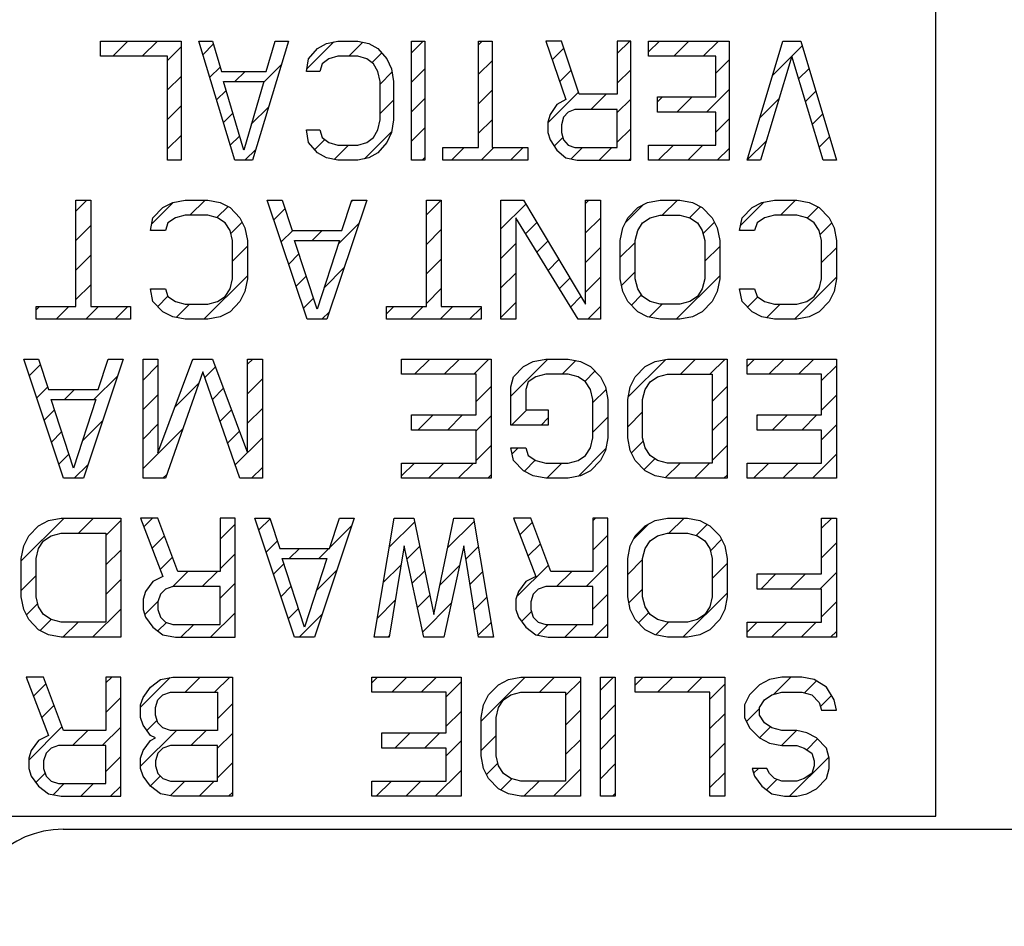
# Model space of a CAD drawing. Header units: millimetres. Extents: x 0 to 2754, y -804 to 1485.
# Tile 20 of 27: x 376 to 499, y 1073 to 1187. Entities that reach past the tile are written whole.
import ezdxf

# ---------------------------------------------------------------- set-up
doc = ezdxf.new("R2010")
doc.units = ezdxf.units.MM
doc.header["$LTSCALE"] = 115.5
doc.layers.get('0').update_dxf_attribs({"linetype": 'CONTINUOUS'})

msp = doc.modelspace()

# ---------------------------------------------------------------- linework, layer by layer
at = {"color": 7, "linetype": 'Continuous'}
for p, q in [((490.858, 1086.447), (490.858, 1206.447)), ((385.827, 1182.032), (385.827, 1183.947)), ((385.827, 1183.947), (395.952, 1183.947)), ((395.952, 1183.947), (395.952, 1168.947)), ((402.702, 1168.947), (398.202, 1183.947)), ((398.202, 1183.947), (399.89, 1183.947)), ((399.89, 1183.947), (401.015, 1180.117)), ((409.452, 1183.947), (404.952, 1168.947)), ((406.64, 1180.117), (407.765, 1183.947)), ((407.765, 1183.947), (409.452, 1183.947)), ((413.108, 1182.99), (414.233, 1183.628)), ((414.233, 1183.628), (415.64, 1183.947)), ((415.64, 1183.947), (418.171, 1183.947)), ((418.171, 1183.947), (419.577, 1183.628)), ((419.577, 1183.628), (420.702, 1182.99)), ((424.921, 1168.947), (424.921, 1183.947)), ((424.921, 1183.947), (426.608, 1183.947)), ((426.608, 1183.947), (426.608, 1168.947)), ((433.358, 1170.543), (433.358, 1183.947)), ((433.358, 1183.947), (435.046, 1183.947)), ((435.046, 1183.947), (435.046, 1170.543)), ((441.796, 1183.947), (444.327, 1176.607)), ((443.765, 1183.947), (441.796, 1183.947)), ((446.015, 1177.245), (443.765, 1183.947)), ((450.796, 1183.947), (450.796, 1177.245)), ((452.483, 1183.947), (450.796, 1183.947)), ((452.483, 1168.947), (452.483, 1183.947)), ((454.733, 1182.032), (454.733, 1183.947)), ((454.733, 1183.947), (464.858, 1183.947)), ((464.858, 1183.947), (464.858, 1168.947)), ((467.108, 1168.947), (471.608, 1183.947)), ((471.608, 1183.947), (473.858, 1183.947)), ((473.858, 1183.947), (478.358, 1168.947)), ((411.983, 1181.713), (413.108, 1182.99)), ((420.702, 1182.99), (421.827, 1181.713)), ((394.265, 1182.032), (385.827, 1182.032)), ((394.265, 1168.947), (394.265, 1182.032)), ((411.702, 1180.117), (411.983, 1181.713)), ((413.671, 1181.075), (413.39, 1180.117)), ((414.515, 1181.713), (413.671, 1181.075)), ((415.64, 1182.032), (414.515, 1181.713)), ((418.171, 1182.032), (415.64, 1182.032)), ((419.296, 1181.713), (418.171, 1182.032)), ((420.14, 1181.075), (419.296, 1181.713)), ((420.702, 1180.117), (420.14, 1181.075)), ((421.827, 1181.713), (422.39, 1180.436)), ((463.171, 1182.032), (454.733, 1182.032)), ((463.171, 1176.926), (463.171, 1182.032)), ((472.733, 1182.032), (468.796, 1168.947)), ((476.671, 1168.947), (472.733, 1182.032)), ((401.015, 1180.117), (406.64, 1180.117)), ((413.39, 1180.117), (411.702, 1180.117)), ((420.983, 1178.841), (420.702, 1180.117)), ((422.39, 1180.436), (422.671, 1178.841)), ((403.827, 1170.224), (401.296, 1178.841)), ((401.296, 1178.841), (406.358, 1178.841)), ((406.358, 1178.841), (403.827, 1170.224)), ((420.983, 1174.053), (420.983, 1178.841)), ((422.671, 1178.841), (422.671, 1174.053)), ((450.796, 1177.245), (446.015, 1177.245)), ((444.327, 1176.607), (443.202, 1175.968)), ((455.858, 1175.011), (455.858, 1176.926)), ((455.858, 1176.926), (463.171, 1176.926)), ((443.202, 1175.968), (442.358, 1174.692)), ((444.608, 1175.011), (444.046, 1174.373)), ((445.452, 1175.33), (444.608, 1175.011)), ((450.796, 1175.33), (445.452, 1175.33)), ((450.796, 1170.543), (450.796, 1175.33)), ((463.171, 1175.011), (455.858, 1175.011)), ((463.171, 1170.862), (463.171, 1175.011)), ((420.702, 1172.777), (420.983, 1174.053)), ((422.671, 1174.053), (422.39, 1172.458)), ((442.358, 1174.692), (442.077, 1173.734)), ((442.077, 1173.734), (442.077, 1172.458)), ((444.046, 1174.373), (443.765, 1173.415)), ((411.983, 1171.181), (411.702, 1172.777)), ((411.702, 1172.777), (413.39, 1172.777)), ((413.39, 1172.777), (413.671, 1171.819)), ((420.14, 1171.819), (420.702, 1172.777)), ((422.39, 1172.458), (421.827, 1171.181)), ((442.077, 1172.458), (442.358, 1171.5)), ((443.765, 1173.415), (443.765, 1172.458)), ((443.765, 1172.458), (444.046, 1171.5)), ((413.108, 1169.904), (411.983, 1171.181)), ((413.671, 1171.819), (414.515, 1171.181)), ((414.515, 1171.181), (415.64, 1170.862)), ((418.171, 1170.862), (419.296, 1171.181)), ((419.296, 1171.181), (420.14, 1171.819)), ((421.827, 1171.181), (420.702, 1169.904)), ((442.358, 1171.5), (443.202, 1170.224)), ((444.046, 1171.5), (444.608, 1170.862)), ((414.233, 1169.266), (413.108, 1169.904)), ((415.64, 1170.862), (418.171, 1170.862)), ((420.702, 1169.904), (419.577, 1169.266)), ((428.858, 1168.947), (428.858, 1170.543)), ((428.858, 1170.543), (433.358, 1170.543)), ((435.046, 1170.543), (439.546, 1170.543)), ((439.546, 1170.543), (439.546, 1168.947)), ((443.202, 1170.224), (444.327, 1169.266)), ((444.608, 1170.862), (445.452, 1170.543)), ((445.452, 1170.543), (450.796, 1170.543)), ((454.733, 1168.947), (454.733, 1170.862)), ((454.733, 1170.862), (463.171, 1170.862)), ((395.952, 1168.947), (394.265, 1168.947)), ((404.952, 1168.947), (402.702, 1168.947)), ((415.64, 1168.947), (414.233, 1169.266)), ((418.171, 1168.947), (415.64, 1168.947)), ((419.577, 1169.266), (418.171, 1168.947)), ((426.608, 1168.947), (424.921, 1168.947)), ((439.546, 1168.947), (428.858, 1168.947)), ((444.327, 1169.266), (445.733, 1168.947)), ((445.733, 1168.947), (452.483, 1168.947)), ((464.858, 1168.947), (454.733, 1168.947)), ((468.796, 1168.947), (467.108, 1168.947)), ((478.358, 1168.947), (476.671, 1168.947)), ((382.733, 1150.543), (382.733, 1163.947)), ((382.733, 1163.947), (384.608, 1163.947)), ((384.608, 1163.947), (384.608, 1150.543)), ((393.671, 1162.99), (394.921, 1163.628)), ((394.921, 1163.628), (396.483, 1163.947)), ((396.483, 1163.947), (399.296, 1163.947)), ((399.296, 1163.947), (400.858, 1163.628)), ((400.858, 1163.628), (402.108, 1162.99)), ((411.796, 1148.947), (406.796, 1163.947)), ((406.796, 1163.947), (408.671, 1163.947)), ((408.671, 1163.947), (409.921, 1160.117)), ((419.296, 1163.947), (414.296, 1148.947)), ((416.171, 1160.117), (417.421, 1163.947)), ((417.421, 1163.947), (419.296, 1163.947)), ((426.796, 1150.543), (426.796, 1163.947)), ((426.796, 1163.947), (428.671, 1163.947)), ((428.671, 1163.947), (428.671, 1150.543)), ((436.171, 1148.947), (436.171, 1163.947)), ((436.171, 1163.947), (438.983, 1163.947)), ((438.983, 1163.947), (446.796, 1150.862)), ((446.796, 1150.862), (446.796, 1163.947)), ((446.796, 1163.947), (448.671, 1163.947)), ((448.671, 1163.947), (448.671, 1148.947)), ((453.358, 1162.99), (454.608, 1163.628)), ((454.608, 1163.628), (456.171, 1163.947)), ((456.171, 1163.947), (458.671, 1163.947)), ((458.671, 1163.947), (460.233, 1163.628)), ((460.233, 1163.628), (461.483, 1162.99)), ((467.733, 1162.99), (468.983, 1163.628)), ((468.983, 1163.628), (470.546, 1163.947)), ((470.546, 1163.947), (473.358, 1163.947)), ((473.358, 1163.947), (474.921, 1163.628)), ((474.921, 1163.628), (476.171, 1162.99)), ((392.421, 1161.713), (393.671, 1162.99)), ((402.108, 1162.99), (403.358, 1161.713)), ((452.108, 1161.713), (453.358, 1162.99)), ((461.483, 1162.99), (462.733, 1161.713)), ((466.483, 1161.713), (467.733, 1162.99)), ((476.171, 1162.99), (477.421, 1161.713)), ((392.108, 1160.117), (392.421, 1161.713)), ((395.233, 1161.713), (394.296, 1161.075)), ((396.483, 1162.032), (395.233, 1161.713)), ((399.296, 1162.032), (396.483, 1162.032)), ((400.546, 1161.713), (399.296, 1162.032)), ((401.483, 1161.075), (400.546, 1161.713)), ((403.358, 1161.713), (403.983, 1160.436)), ((438.046, 1161.713), (438.046, 1148.947)), ((445.858, 1148.947), (438.046, 1161.713)), ((451.483, 1160.436), (452.108, 1161.713)), ((453.983, 1161.075), (454.921, 1161.713)), ((454.921, 1161.713), (456.171, 1162.032)), ((456.171, 1162.032), (458.671, 1162.032)), ((458.671, 1162.032), (459.921, 1161.713)), ((459.921, 1161.713), (460.858, 1161.075)), ((462.733, 1161.713), (463.358, 1160.436)), ((466.171, 1160.117), (466.483, 1161.713)), ((469.296, 1161.713), (468.358, 1161.075)), ((470.546, 1162.032), (469.296, 1161.713)), ((473.358, 1162.032), (470.546, 1162.032)), ((474.608, 1161.713), (473.358, 1162.032)), ((475.546, 1161.075), (474.608, 1161.713)), ((477.421, 1161.713), (478.046, 1160.436)), ((393.983, 1160.117), (392.108, 1160.117)), ((394.296, 1161.075), (393.983, 1160.117)), ((402.108, 1160.117), (401.483, 1161.075)), ((402.421, 1158.841), (402.108, 1160.117)), ((403.983, 1160.436), (404.296, 1158.841)), ((409.921, 1160.117), (416.171, 1160.117)), ((451.171, 1158.841), (451.483, 1160.436)), ((453.046, 1158.841), (453.358, 1160.117)), ((453.358, 1160.117), (453.983, 1161.075)), ((460.858, 1161.075), (461.483, 1160.117)), ((461.483, 1160.117), (461.796, 1158.841)), ((463.358, 1160.436), (463.671, 1158.841)), ((468.046, 1160.117), (466.171, 1160.117)), ((468.358, 1161.075), (468.046, 1160.117)), ((476.171, 1160.117), (475.546, 1161.075)), ((476.483, 1158.841), (476.171, 1160.117)), ((478.046, 1160.436), (478.358, 1158.841)), ((402.421, 1154.053), (402.421, 1158.841)), ((404.296, 1158.841), (404.296, 1154.053)), ((413.046, 1150.224), (410.233, 1158.841)), ((410.233, 1158.841), (415.858, 1158.841)), ((415.858, 1158.841), (413.046, 1150.224)), ((451.171, 1154.053), (451.171, 1158.841)), ((453.046, 1154.053), (453.046, 1158.841)), ((461.796, 1158.841), (461.796, 1154.053)), ((463.671, 1158.841), (463.671, 1154.053)), ((476.483, 1154.053), (476.483, 1158.841)), ((478.358, 1158.841), (478.358, 1154.053)), ((402.108, 1152.777), (402.421, 1154.053)), ((404.296, 1154.053), (403.983, 1152.458)), ((451.483, 1152.458), (451.171, 1154.053)), ((453.358, 1152.777), (453.046, 1154.053)), ((461.796, 1154.053), (461.483, 1152.777)), ((463.671, 1154.053), (463.358, 1152.458)), ((476.171, 1152.777), (476.483, 1154.053)), ((478.358, 1154.053), (478.046, 1152.458)), ((392.421, 1151.181), (392.108, 1152.777)), ((392.108, 1152.777), (393.983, 1152.777)), ((393.983, 1152.777), (394.296, 1151.819)), ((401.483, 1151.819), (402.108, 1152.777)), ((403.983, 1152.458), (403.358, 1151.181)), ((452.108, 1151.181), (451.483, 1152.458)), ((453.983, 1151.819), (453.358, 1152.777)), ((461.483, 1152.777), (460.858, 1151.819)), ((463.358, 1152.458), (462.733, 1151.181)), ((466.483, 1151.181), (466.171, 1152.777)), ((466.171, 1152.777), (468.046, 1152.777)), ((468.046, 1152.777), (468.358, 1151.819)), ((475.546, 1151.819), (476.171, 1152.777)), ((478.046, 1152.458), (477.421, 1151.181)), ((394.296, 1151.819), (395.233, 1151.181)), ((400.546, 1151.181), (401.483, 1151.819)), ((454.921, 1151.181), (453.983, 1151.819)), ((460.858, 1151.819), (459.921, 1151.181)), ((468.358, 1151.819), (469.296, 1151.181)), ((474.608, 1151.181), (475.546, 1151.819)), ((377.733, 1148.947), (377.733, 1150.543)), ((377.733, 1150.543), (382.733, 1150.543)), ((384.608, 1150.543), (389.608, 1150.543)), ((389.608, 1150.543), (389.608, 1148.947)), ((393.671, 1149.904), (392.421, 1151.181)), ((395.233, 1151.181), (396.483, 1150.862)), ((396.483, 1150.862), (399.296, 1150.862)), ((399.296, 1150.862), (400.546, 1151.181)), ((403.358, 1151.181), (402.108, 1149.904)), ((421.796, 1148.947), (421.796, 1150.543)), ((421.796, 1150.543), (426.796, 1150.543)), ((428.671, 1150.543), (433.671, 1150.543)), ((433.671, 1150.543), (433.671, 1148.947)), ((453.358, 1149.904), (452.108, 1151.181)), ((456.171, 1150.862), (454.921, 1151.181)), ((458.671, 1150.862), (456.171, 1150.862)), ((459.921, 1151.181), (458.671, 1150.862)), ((462.733, 1151.181), (461.483, 1149.904)), ((467.733, 1149.904), (466.483, 1151.181)), ((469.296, 1151.181), (470.546, 1150.862)), ((470.546, 1150.862), (473.358, 1150.862)), ((473.358, 1150.862), (474.608, 1151.181)), ((477.421, 1151.181), (476.171, 1149.904)), ((389.608, 1148.947), (377.733, 1148.947)), ((394.921, 1149.266), (393.671, 1149.904)), ((396.483, 1148.947), (394.921, 1149.266)), ((399.296, 1148.947), (396.483, 1148.947)), ((400.858, 1149.266), (399.296, 1148.947)), ((402.108, 1149.904), (400.858, 1149.266)), ((414.296, 1148.947), (411.796, 1148.947)), ((433.671, 1148.947), (421.796, 1148.947)), ((438.046, 1148.947), (436.171, 1148.947)), ((448.671, 1148.947), (445.858, 1148.947)), ((454.608, 1149.266), (453.358, 1149.904)), ((456.171, 1148.947), (454.608, 1149.266)), ((458.671, 1148.947), (456.171, 1148.947)), ((460.233, 1149.266), (458.671, 1148.947)), ((461.483, 1149.904), (460.233, 1149.266)), ((468.983, 1149.266), (467.733, 1149.904)), ((470.546, 1148.947), (468.983, 1149.266)), ((473.358, 1148.947), (470.546, 1148.947)), ((474.921, 1149.266), (473.358, 1148.947)), ((476.171, 1149.904), (474.921, 1149.266)), ((381.171, 1128.947), (376.171, 1143.947)), ((376.171, 1143.947), (378.046, 1143.947)), ((378.046, 1143.947), (379.296, 1140.117)), ((388.671, 1143.947), (383.671, 1128.947)), ((385.546, 1140.117), (386.796, 1143.947)), ((386.796, 1143.947), (388.671, 1143.947)), ((391.171, 1128.947), (391.171, 1143.947)), ((391.171, 1143.947), (393.046, 1143.947)), ((393.046, 1143.947), (393.046, 1132.139)), ((393.046, 1132.139), (397.421, 1143.947)), ((397.421, 1143.947), (399.921, 1143.947)), ((399.921, 1143.947), (404.296, 1132.139)), ((404.296, 1132.139), (404.296, 1143.947)), ((404.296, 1143.947), (406.171, 1143.947)), ((406.171, 1143.947), (406.171, 1128.947)), ((423.671, 1142.032), (423.671, 1143.947)), ((423.671, 1143.947), (434.921, 1143.947)), ((434.921, 1143.947), (434.921, 1128.947)), ((440.233, 1143.628), (441.796, 1143.947)), ((441.796, 1143.947), (444.608, 1143.947)), ((444.608, 1143.947), (446.171, 1143.628)), ((455.546, 1143.628), (457.108, 1143.947)), ((457.108, 1143.947), (464.608, 1143.947)), ((464.608, 1143.947), (464.608, 1128.947)), ((467.108, 1142.032), (467.108, 1143.947)), ((467.108, 1143.947), (478.358, 1143.947)), ((478.358, 1143.947), (478.358, 1128.947)), ((437.733, 1141.713), (438.983, 1142.99)), ((438.983, 1142.99), (440.233, 1143.628)), ((446.171, 1143.628), (447.421, 1142.99)), ((447.421, 1142.99), (448.671, 1141.713)), ((453.046, 1141.713), (454.296, 1142.99)), ((454.296, 1142.99), (455.546, 1143.628)), ((398.671, 1142.351), (393.983, 1128.947)), ((403.358, 1128.947), (398.671, 1142.351)), ((433.046, 1142.032), (423.671, 1142.032)), ((433.046, 1136.926), (433.046, 1142.032)), ((437.421, 1140.436), (437.733, 1141.713)), ((440.546, 1141.713), (439.608, 1141.075)), ((441.796, 1142.032), (440.546, 1141.713)), ((444.608, 1142.032), (441.796, 1142.032)), ((445.858, 1141.713), (444.608, 1142.032)), ((446.796, 1141.075), (445.858, 1141.713)), ((448.671, 1141.713), (449.296, 1140.436)), ((452.421, 1140.436), (453.046, 1141.713)), ((454.921, 1141.075), (455.858, 1141.713)), ((455.858, 1141.713), (457.108, 1142.032)), ((457.108, 1142.032), (462.733, 1142.032)), ((462.733, 1142.032), (462.733, 1130.862)), ((476.483, 1142.032), (467.108, 1142.032)), ((476.483, 1136.926), (476.483, 1142.032)), ((379.296, 1140.117), (385.546, 1140.117)), ((437.421, 1135.649), (437.421, 1140.436)), ((439.608, 1141.075), (439.296, 1140.117)), ((439.296, 1140.117), (439.296, 1137.564)), ((447.421, 1140.117), (446.796, 1141.075)), ((447.733, 1138.841), (447.421, 1140.117)), ((449.296, 1140.436), (449.608, 1138.841)), ((452.108, 1138.841), (452.421, 1140.436)), ((453.983, 1138.841), (454.296, 1140.117)), ((454.296, 1140.117), (454.921, 1141.075)), ((382.421, 1130.224), (379.608, 1138.841)), ((379.608, 1138.841), (385.233, 1138.841)), ((385.233, 1138.841), (382.421, 1130.224)), ((447.733, 1134.053), (447.733, 1138.841)), ((449.608, 1138.841), (449.608, 1134.053)), ((452.108, 1134.053), (452.108, 1138.841)), ((453.983, 1134.053), (453.983, 1138.841)), ((424.921, 1135.011), (424.921, 1136.926)), ((424.921, 1136.926), (433.046, 1136.926)), ((439.296, 1137.564), (442.108, 1137.564)), ((442.108, 1137.564), (442.108, 1135.649)), ((468.358, 1135.011), (468.358, 1136.926)), ((468.358, 1136.926), (476.483, 1136.926)), ((442.108, 1135.649), (437.421, 1135.649)), ((433.046, 1135.011), (424.921, 1135.011)), ((433.046, 1130.862), (433.046, 1135.011)), ((447.421, 1132.777), (447.733, 1134.053)), ((449.608, 1134.053), (449.296, 1132.458)), ((452.421, 1132.458), (452.108, 1134.053)), ((454.296, 1132.777), (453.983, 1134.053)), ((476.483, 1135.011), (468.358, 1135.011)), ((476.483, 1130.862), (476.483, 1135.011)), ((437.733, 1131.181), (437.421, 1132.777)), ((437.421, 1132.777), (439.296, 1132.777)), ((439.296, 1132.777), (439.608, 1131.819)), ((446.796, 1131.819), (447.421, 1132.777)), ((454.921, 1131.819), (454.296, 1132.777)), ((439.608, 1131.819), (440.546, 1131.181)), ((445.858, 1131.181), (446.796, 1131.819)), ((449.296, 1132.458), (448.671, 1131.181)), ((453.046, 1131.181), (452.421, 1132.458)), ((455.858, 1131.181), (454.921, 1131.819)), ((423.671, 1128.947), (423.671, 1130.862)), ((423.671, 1130.862), (433.046, 1130.862)), ((438.983, 1129.904), (437.733, 1131.181)), ((440.546, 1131.181), (441.796, 1130.862)), ((441.796, 1130.862), (444.608, 1130.862)), ((444.608, 1130.862), (445.858, 1131.181)), ((448.671, 1131.181), (447.421, 1129.904)), ((454.296, 1129.904), (453.046, 1131.181)), ((457.108, 1130.862), (455.858, 1131.181)), ((462.733, 1130.862), (457.108, 1130.862)), ((467.108, 1128.947), (467.108, 1130.862)), ((467.108, 1130.862), (476.483, 1130.862)), ((383.671, 1128.947), (381.171, 1128.947)), ((393.983, 1128.947), (391.171, 1128.947)), ((406.171, 1128.947), (403.358, 1128.947)), ((434.921, 1128.947), (423.671, 1128.947)), ((440.233, 1129.266), (438.983, 1129.904)), ((441.796, 1128.947), (440.233, 1129.266)), ((444.608, 1128.947), (441.796, 1128.947)), ((446.171, 1129.266), (444.608, 1128.947)), ((447.421, 1129.904), (446.171, 1129.266)), ((455.546, 1129.266), (454.296, 1129.904)), ((457.108, 1128.947), (455.546, 1129.266)), ((464.608, 1128.947), (457.108, 1128.947)), ((478.358, 1128.947), (467.108, 1128.947)), ((376.796, 1121.713), (378.046, 1122.99)), ((378.046, 1122.99), (379.296, 1123.628)), ((379.296, 1123.628), (380.858, 1123.947)), ((380.858, 1123.947), (388.358, 1123.947)), ((388.358, 1123.947), (388.358, 1108.947)), ((390.858, 1123.947), (393.671, 1116.607)), ((393.046, 1123.947), (390.858, 1123.947)), ((395.546, 1117.245), (393.046, 1123.947)), ((400.858, 1123.947), (400.858, 1117.245)), ((402.733, 1123.947), (400.858, 1123.947)), ((402.733, 1108.947), (402.733, 1123.947)), ((410.233, 1108.947), (405.233, 1123.947)), ((405.233, 1123.947), (407.108, 1123.947)), ((407.108, 1123.947), (408.358, 1120.117)), ((417.733, 1123.947), (412.733, 1108.947)), ((414.608, 1120.117), (415.858, 1123.947)), ((415.858, 1123.947), (417.733, 1123.947)), ((420.233, 1108.947), (422.733, 1123.947)), ((422.733, 1123.947), (425.233, 1123.947)), ((425.233, 1123.947), (427.733, 1111.819)), ((427.733, 1111.819), (430.233, 1123.947)), ((430.233, 1123.947), (432.733, 1123.947)), ((432.733, 1123.947), (435.233, 1108.947)), ((437.733, 1123.947), (440.546, 1116.607)), ((439.921, 1123.947), (437.733, 1123.947)), ((442.421, 1117.245), (439.921, 1123.947)), ((447.733, 1123.947), (447.733, 1117.245)), ((449.608, 1123.947), (447.733, 1123.947)), ((449.608, 1108.947), (449.608, 1123.947)), ((453.046, 1121.713), (454.296, 1122.99)), ((454.296, 1122.99), (455.546, 1123.628)), ((455.546, 1123.628), (457.108, 1123.947)), ((457.108, 1123.947), (459.608, 1123.947)), ((459.608, 1123.947), (461.171, 1123.628)), ((461.171, 1123.628), (462.421, 1122.99)), ((462.421, 1122.99), (463.671, 1121.713)), ((476.483, 1116.926), (476.483, 1123.947)), ((476.483, 1123.947), (478.358, 1123.947)), ((478.358, 1123.947), (478.358, 1108.947)), ((376.171, 1120.436), (376.796, 1121.713)), ((378.671, 1121.075), (379.608, 1121.713)), ((379.608, 1121.713), (380.858, 1122.032)), ((380.858, 1122.032), (386.483, 1122.032)), ((386.483, 1122.032), (386.483, 1110.862)), ((452.421, 1120.436), (453.046, 1121.713)), ((454.921, 1121.075), (455.858, 1121.713)), ((455.858, 1121.713), (457.108, 1122.032)), ((457.108, 1122.032), (459.608, 1122.032)), ((459.608, 1122.032), (460.858, 1121.713)), ((460.858, 1121.713), (461.796, 1121.075)), ((463.671, 1121.713), (464.296, 1120.436)), ((375.858, 1118.841), (376.171, 1120.436)), ((378.046, 1120.117), (378.671, 1121.075)), ((423.983, 1120.436), (422.108, 1108.947)), ((426.483, 1108.947), (423.983, 1120.436)), ((431.483, 1120.436), (428.983, 1108.947)), ((433.358, 1108.947), (431.483, 1120.436)), ((452.108, 1118.841), (452.421, 1120.436)), ((454.296, 1120.117), (454.921, 1121.075)), ((461.796, 1121.075), (462.421, 1120.117)), ((464.296, 1120.436), (464.608, 1118.841)), ((377.733, 1118.841), (378.046, 1120.117)), ((408.358, 1120.117), (414.608, 1120.117)), ((453.983, 1118.841), (454.296, 1120.117)), ((462.421, 1120.117), (462.733, 1118.841)), ((375.858, 1114.053), (375.858, 1118.841)), ((377.733, 1114.053), (377.733, 1118.841)), ((411.483, 1110.224), (408.671, 1118.841)), ((408.671, 1118.841), (414.296, 1118.841)), ((414.296, 1118.841), (411.483, 1110.224)), ((452.108, 1114.053), (452.108, 1118.841)), ((453.983, 1114.053), (453.983, 1118.841)), ((462.733, 1118.841), (462.733, 1114.053)), ((464.608, 1118.841), (464.608, 1114.053)), ((393.671, 1116.607), (392.421, 1115.968)), ((400.858, 1117.245), (395.546, 1117.245)), ((440.546, 1116.607), (439.296, 1115.968)), ((447.733, 1117.245), (442.421, 1117.245)), ((468.358, 1115.011), (468.358, 1116.926)), ((468.358, 1116.926), (476.483, 1116.926)), ((392.421, 1115.968), (391.483, 1114.692)), ((394.921, 1115.33), (393.983, 1115.011)), ((400.858, 1115.33), (394.921, 1115.33)), ((400.858, 1110.543), (400.858, 1115.33)), ((439.296, 1115.968), (438.358, 1114.692)), ((441.796, 1115.33), (440.858, 1115.011)), ((447.733, 1115.33), (441.796, 1115.33)), ((447.733, 1110.543), (447.733, 1115.33)), ((391.483, 1114.692), (391.171, 1113.734)), ((393.358, 1114.373), (393.046, 1113.415)), ((393.983, 1115.011), (393.358, 1114.373)), ((438.358, 1114.692), (438.046, 1113.734)), ((440.233, 1114.373), (439.921, 1113.415)), ((440.858, 1115.011), (440.233, 1114.373)), ((476.483, 1115.011), (468.358, 1115.011)), ((476.483, 1110.862), (476.483, 1115.011)), ((376.171, 1112.458), (375.858, 1114.053)), ((378.046, 1112.777), (377.733, 1114.053)), ((391.171, 1113.734), (391.171, 1112.458)), ((393.046, 1113.415), (393.046, 1112.458)), ((438.046, 1113.734), (438.046, 1112.458)), ((439.921, 1113.415), (439.921, 1112.458)), ((452.421, 1112.458), (452.108, 1114.053)), ((454.296, 1112.777), (453.983, 1114.053)), ((462.733, 1114.053), (462.421, 1112.777)), ((464.608, 1114.053), (464.296, 1112.458)), ((376.796, 1111.181), (376.171, 1112.458)), ((378.671, 1111.819), (378.046, 1112.777)), ((379.608, 1111.181), (378.671, 1111.819)), ((391.171, 1112.458), (391.483, 1111.5)), ((393.046, 1112.458), (393.358, 1111.5)), ((438.046, 1112.458), (438.358, 1111.5)), ((439.921, 1112.458), (440.233, 1111.5)), ((453.046, 1111.181), (452.421, 1112.458)), ((454.921, 1111.819), (454.296, 1112.777)), ((455.858, 1111.181), (454.921, 1111.819)), ((461.796, 1111.819), (460.858, 1111.181)), ((462.421, 1112.777), (461.796, 1111.819)), ((464.296, 1112.458), (463.671, 1111.181)), ((378.046, 1109.904), (376.796, 1111.181)), ((380.858, 1110.862), (379.608, 1111.181)), ((386.483, 1110.862), (380.858, 1110.862)), ((391.483, 1111.5), (392.421, 1110.224)), ((393.358, 1111.5), (393.983, 1110.862)), ((393.983, 1110.862), (394.921, 1110.543)), ((394.921, 1110.543), (400.858, 1110.543)), ((438.358, 1111.5), (439.296, 1110.224)), ((440.233, 1111.5), (440.858, 1110.862)), ((440.858, 1110.862), (441.796, 1110.543)), ((441.796, 1110.543), (447.733, 1110.543)), ((454.296, 1109.904), (453.046, 1111.181)), ((457.108, 1110.862), (455.858, 1111.181)), ((459.608, 1110.862), (457.108, 1110.862)), ((460.858, 1111.181), (459.608, 1110.862)), ((463.671, 1111.181), (462.421, 1109.904)), ((467.108, 1108.947), (467.108, 1110.862)), ((467.108, 1110.862), (476.483, 1110.862)), ((379.296, 1109.266), (378.046, 1109.904)), ((380.858, 1108.947), (379.296, 1109.266)), ((392.421, 1110.224), (393.671, 1109.266)), ((393.671, 1109.266), (395.233, 1108.947)), ((439.296, 1110.224), (440.546, 1109.266)), ((440.546, 1109.266), (442.108, 1108.947)), ((455.546, 1109.266), (454.296, 1109.904)), ((457.108, 1108.947), (455.546, 1109.266)), ((461.171, 1109.266), (459.608, 1108.947)), ((462.421, 1109.904), (461.171, 1109.266)), ((388.358, 1108.947), (380.858, 1108.947)), ((395.233, 1108.947), (402.733, 1108.947)), ((412.733, 1108.947), (410.233, 1108.947)), ((422.108, 1108.947), (420.233, 1108.947)), ((428.983, 1108.947), (426.483, 1108.947)), ((435.233, 1108.947), (433.358, 1108.947)), ((442.108, 1108.947), (449.608, 1108.947)), ((459.608, 1108.947), (457.108, 1108.947)), ((478.358, 1108.947), (467.108, 1108.947)), ((376.483, 1103.947), (379.296, 1096.607)), ((378.671, 1103.947), (376.483, 1103.947)), ((381.171, 1097.245), (378.671, 1103.947)), ((386.483, 1103.947), (386.483, 1097.245)), ((388.358, 1103.947), (386.483, 1103.947)), ((388.358, 1088.947), (388.358, 1103.947)), ((392.108, 1102.67), (393.358, 1103.628)), ((393.358, 1103.628), (394.921, 1103.947)), ((394.921, 1103.947), (402.421, 1103.947)), ((402.421, 1103.947), (402.421, 1088.947)), ((419.921, 1102.032), (419.921, 1103.947)), ((419.921, 1103.947), (431.171, 1103.947)), ((431.171, 1103.947), (431.171, 1088.947)), ((434.608, 1101.713), (435.858, 1102.99)), ((435.858, 1102.99), (437.108, 1103.628)), ((437.108, 1103.628), (438.671, 1103.947)), ((438.671, 1103.947), (446.171, 1103.947)), ((446.171, 1103.947), (446.171, 1088.947)), ((448.671, 1088.947), (448.671, 1103.947)), ((448.671, 1103.947), (450.546, 1103.947)), ((450.546, 1103.947), (450.546, 1088.947)), ((453.046, 1102.032), (453.046, 1103.947)), ((453.046, 1103.947), (464.296, 1103.947)), ((464.296, 1103.947), (464.296, 1088.947)), ((468.671, 1102.99), (467.421, 1101.713)), ((469.921, 1103.628), (468.671, 1102.99)), ((471.483, 1103.947), (469.921, 1103.628)), ((473.983, 1103.947), (471.483, 1103.947)), ((475.546, 1103.628), (473.983, 1103.947)), ((477.108, 1102.67), (475.546, 1103.628)), ((391.171, 1101.394), (392.108, 1102.67)), ((393.046, 1101.075), (393.671, 1101.713)), ((393.671, 1101.713), (394.608, 1102.032)), ((394.608, 1102.032), (400.546, 1102.032)), ((400.546, 1102.032), (400.546, 1097.245)), ((429.296, 1102.032), (419.921, 1102.032)), ((429.296, 1096.926), (429.296, 1102.032)), ((433.983, 1100.436), (434.608, 1101.713)), ((436.483, 1101.075), (437.421, 1101.713)), ((437.421, 1101.713), (438.671, 1102.032)), ((438.671, 1102.032), (444.296, 1102.032)), ((444.296, 1102.032), (444.296, 1090.862)), ((462.421, 1102.032), (453.046, 1102.032)), ((462.421, 1088.947), (462.421, 1102.032)), ((467.421, 1101.713), (466.796, 1100.436)), ((469.296, 1101.075), (470.233, 1101.713)), ((470.233, 1101.713), (471.483, 1102.032)), ((471.483, 1102.032), (473.983, 1102.032)), ((473.983, 1102.032), (475.233, 1101.713)), ((475.233, 1101.713), (476.171, 1100.756)), ((478.046, 1101.075), (477.108, 1102.67)), ((390.858, 1100.436), (391.171, 1101.394)), ((392.733, 1100.117), (393.046, 1101.075)), ((435.858, 1100.117), (436.483, 1101.075)), ((468.671, 1100.117), (469.296, 1101.075)), ((476.171, 1100.756), (476.483, 1099.798)), ((478.358, 1099.798), (478.046, 1101.075)), ((390.858, 1098.841), (390.858, 1100.436)), ((392.733, 1099.16), (392.733, 1100.117)), ((433.671, 1098.841), (433.983, 1100.436)), ((435.546, 1098.841), (435.858, 1100.117)), ((466.796, 1100.436), (466.796, 1098.841)), ((468.671, 1099.16), (468.671, 1100.117)), ((476.483, 1099.798), (478.358, 1099.798)), ((391.171, 1097.883), (390.858, 1098.841)), ((393.046, 1098.202), (392.733, 1099.16)), ((393.671, 1097.564), (393.046, 1098.202)), ((433.671, 1094.053), (433.671, 1098.841)), ((435.546, 1094.053), (435.546, 1098.841)), ((466.796, 1098.841), (467.421, 1097.564)), ((469.296, 1098.202), (468.671, 1099.16)), ((470.233, 1097.564), (469.296, 1098.202)), ((386.483, 1097.245), (381.171, 1097.245)), ((392.108, 1096.607), (391.171, 1097.883)), ((394.608, 1097.245), (393.671, 1097.564)), ((400.546, 1097.245), (394.608, 1097.245)), ((421.171, 1095.011), (421.171, 1096.926)), ((421.171, 1096.926), (429.296, 1096.926)), ((467.421, 1097.564), (468.671, 1096.287)), ((471.483, 1097.245), (470.233, 1097.564)), ((473.358, 1097.245), (471.483, 1097.245)), ((474.608, 1096.926), (473.358, 1097.245)), ((475.858, 1096.287), (474.608, 1096.926)), ((378.046, 1095.968), (377.108, 1094.692)), ((379.296, 1096.607), (378.046, 1095.968)), ((391.171, 1094.692), (392.108, 1095.968)), ((392.733, 1096.287), (392.108, 1096.607)), ((392.108, 1095.968), (392.733, 1096.287)), ((468.671, 1096.287), (469.921, 1095.649)), ((469.921, 1095.649), (471.483, 1095.33)), ((477.108, 1095.011), (475.858, 1096.287)), ((377.108, 1094.692), (376.796, 1093.734)), ((378.983, 1094.373), (378.671, 1093.415)), ((379.608, 1095.011), (378.983, 1094.373)), ((380.546, 1095.33), (379.608, 1095.011)), ((386.483, 1095.33), (380.546, 1095.33)), ((386.483, 1090.543), (386.483, 1095.33)), ((390.858, 1093.734), (391.171, 1094.692)), ((393.046, 1094.373), (392.733, 1093.415)), ((393.671, 1095.011), (393.046, 1094.373)), ((394.608, 1095.33), (393.671, 1095.011)), ((400.546, 1095.33), (394.608, 1095.33)), ((400.546, 1090.862), (400.546, 1095.33)), ((429.296, 1095.011), (421.171, 1095.011)), ((429.296, 1090.862), (429.296, 1095.011)), ((471.483, 1095.33), (473.358, 1095.33)), ((473.358, 1095.33), (474.296, 1095.011)), ((474.296, 1095.011), (475.233, 1094.373)), ((475.233, 1094.373), (475.546, 1093.415)), ((477.421, 1093.734), (477.108, 1095.011)), ((376.796, 1093.734), (376.796, 1092.458)), ((378.671, 1093.415), (378.671, 1092.458)), ((390.858, 1092.458), (390.858, 1093.734)), ((392.733, 1093.415), (392.733, 1092.777)), ((433.983, 1092.458), (433.671, 1094.053)), ((435.858, 1092.777), (435.546, 1094.053)), ((475.546, 1093.415), (475.546, 1092.777)), ((477.421, 1092.458), (477.421, 1093.734)), ((376.796, 1092.458), (377.108, 1091.5)), ((378.671, 1092.458), (378.983, 1091.5)), ((391.171, 1091.5), (390.858, 1092.458)), ((392.733, 1092.777), (393.046, 1091.819)), ((393.046, 1091.819), (393.671, 1091.181)), ((434.608, 1091.181), (433.983, 1092.458)), ((436.483, 1091.819), (435.858, 1092.777)), ((437.421, 1091.181), (436.483, 1091.819)), ((467.733, 1092.458), (468.046, 1091.5)), ((469.608, 1092.458), (467.733, 1092.458)), ((469.921, 1091.819), (469.608, 1092.458)), ((470.546, 1091.181), (469.921, 1091.819)), ((475.233, 1091.819), (474.296, 1091.181)), ((475.546, 1092.777), (475.233, 1091.819)), ((477.108, 1091.181), (477.421, 1092.458)), ((377.108, 1091.5), (378.046, 1090.224)), ((378.983, 1091.5), (379.608, 1090.862)), ((379.608, 1090.862), (380.546, 1090.543)), ((392.108, 1090.224), (391.171, 1091.5)), ((393.671, 1091.181), (394.608, 1090.862)), ((394.608, 1090.862), (400.546, 1090.862)), ((419.921, 1088.947), (419.921, 1090.862)), ((419.921, 1090.862), (429.296, 1090.862)), ((435.858, 1089.904), (434.608, 1091.181)), ((438.671, 1090.862), (437.421, 1091.181)), ((444.296, 1090.862), (438.671, 1090.862)), ((468.046, 1091.5), (468.983, 1090.224)), ((471.483, 1090.862), (470.546, 1091.181)), ((473.358, 1090.862), (471.483, 1090.862)), ((474.296, 1091.181), (473.358, 1090.862)), ((475.858, 1089.904), (477.108, 1091.181)), ((378.046, 1090.224), (379.296, 1089.266)), ((380.546, 1090.543), (386.483, 1090.543)), ((393.358, 1089.266), (392.108, 1090.224)), ((437.108, 1089.266), (435.858, 1089.904)), ((468.983, 1090.224), (470.233, 1089.266)), ((474.608, 1089.266), (475.858, 1089.904)), ((379.296, 1089.266), (380.858, 1088.947)), ((380.858, 1088.947), (388.358, 1088.947)), ((394.921, 1088.947), (393.358, 1089.266)), ((402.421, 1088.947), (394.921, 1088.947)), ((431.171, 1088.947), (419.921, 1088.947)), ((438.671, 1088.947), (437.108, 1089.266)), ((446.171, 1088.947), (438.671, 1088.947)), ((450.546, 1088.947), (448.671, 1088.947)), ((464.296, 1088.947), (462.421, 1088.947)), ((470.233, 1089.266), (471.796, 1088.947)), ((471.796, 1088.947), (473.358, 1088.947)), ((473.358, 1088.947), (474.608, 1089.266)), ((268.608, 1086.447), (490.858, 1086.447))]:
    msp.add_line(p, q, dxfattribs=at)
at = {"color": 2, "linetype": 'Continuous'}
for p, q in [((387.354, 1182.032), (389.269, 1183.947)), ((391.067, 1182.032), (392.982, 1183.947)), ((398.711, 1182.252), (400.007, 1183.548)), ((407.737, 1183.853), (407.831, 1183.947)), ((411.761, 1180.453), (415.143, 1183.834)), ((417.053, 1182.032), (418.82, 1183.8)), ((424.921, 1182.476), (426.392, 1183.947)), ((433.358, 1183.489), (433.817, 1183.947)), ((450.796, 1182.364), (452.379, 1183.947)), ((454.733, 1182.59), (456.091, 1183.947)), ((457.888, 1182.032), (459.803, 1183.947)), ((461.601, 1182.032), (463.515, 1183.947)), ((394.265, 1181.518), (395.952, 1183.205)), ((419.951, 1181.218), (421.18, 1182.447)), ((442.606, 1181.599), (444.064, 1183.057)), ((470.304, 1179.599), (474.042, 1183.336)), ((406.326, 1178.73), (408.556, 1180.96)), ((433.358, 1179.776), (435.046, 1181.464)), ((463.171, 1179.89), (464.858, 1181.578)), ((399.568, 1179.396), (400.85, 1180.678)), ((402.724, 1178.841), (404.001, 1180.117)), ((420.983, 1178.538), (422.463, 1180.018)), ((424.921, 1178.763), (426.608, 1180.451)), ((443.558, 1178.838), (444.997, 1180.277)), ((450.796, 1178.652), (452.483, 1180.34)), ((473.593, 1179.175), (474.898, 1180.481)), ((394.265, 1177.806), (395.952, 1179.493)), ((400.424, 1176.54), (401.62, 1177.737)), ((433.358, 1176.064), (435.046, 1177.751)), ((442.077, 1173.646), (445.93, 1177.498)), ((447.474, 1175.33), (449.389, 1177.245)), ((462.004, 1175.011), (464.858, 1177.865)), ((474.452, 1176.322), (475.755, 1177.625)), ((420.983, 1174.826), (422.671, 1176.513)), ((424.921, 1175.051), (426.608, 1176.739)), ((450.796, 1174.94), (452.483, 1176.627)), ((455.858, 1176.29), (456.494, 1176.926)), ((458.292, 1175.011), (460.207, 1176.926)), ((468.713, 1174.295), (471.134, 1176.716)), ((394.265, 1174.093), (395.952, 1175.781)), ((401.281, 1173.685), (402.463, 1174.867)), ((404.782, 1173.473), (406.965, 1175.657)), ((475.311, 1173.468), (476.612, 1174.769)), ((433.358, 1172.352), (435.046, 1174.039)), ((463.171, 1172.466), (464.858, 1174.153)), ((419.007, 1169.137), (422.403, 1172.533)), ((424.921, 1171.339), (426.608, 1173.026)), ((450.796, 1171.228), (452.483, 1172.915)), ((394.265, 1170.381), (395.952, 1172.068)), ((402.138, 1170.829), (403.306, 1171.998)), ((412.753, 1170.308), (414.009, 1171.564)), ((442.87, 1170.726), (443.955, 1171.811)), ((467.122, 1168.992), (469.536, 1171.406)), ((476.169, 1170.615), (477.468, 1171.914)), ((403.968, 1168.947), (405.374, 1170.353)), ((415.204, 1169.046), (417.02, 1170.862)), ((429.954, 1168.947), (431.55, 1170.543)), ((433.666, 1168.947), (435.262, 1170.543)), ((437.379, 1168.947), (438.974, 1170.543)), ((444.975, 1169.119), (446.399, 1170.543)), ((448.515, 1168.947), (450.111, 1170.543)), ((455.94, 1168.947), (457.855, 1170.862)), ((459.652, 1168.947), (461.567, 1170.862)), ((463.365, 1168.947), (464.858, 1170.441)), ((426.242, 1168.947), (426.608, 1169.314)), ((452.228, 1168.947), (452.483, 1169.203)), ((478.214, 1168.947), (478.325, 1169.058)), ((382.733, 1162.562), (384.119, 1163.947)), ((392.275, 1160.966), (394.94, 1163.632)), ((397.053, 1162.032), (398.968, 1163.947)), ((417.368, 1163.786), (417.529, 1163.947)), ((426.796, 1162.077), (428.666, 1163.947)), ((446.796, 1163.515), (447.228, 1163.947)), ((456.45, 1162.032), (458.365, 1163.947)), ((466.293, 1160.738), (469.234, 1163.679)), ((471.299, 1162.032), (473.214, 1163.947)), ((400.466, 1161.733), (401.853, 1163.12)), ((407.623, 1161.465), (409.024, 1162.866)), ((436.171, 1160.315), (439.29, 1163.434)), ((451.811, 1161.106), (454.046, 1163.341)), ((459.859, 1161.729), (461.243, 1163.113)), ((474.658, 1161.679), (476.037, 1163.058)), ((402.198, 1159.752), (403.621, 1161.176)), ((446.796, 1159.803), (448.671, 1161.678)), ((461.577, 1159.735), (463.004, 1161.161)), ((382.733, 1158.85), (384.608, 1160.725)), ((408.551, 1158.681), (409.987, 1160.117)), ((412.423, 1158.841), (413.7, 1160.117)), ((415.724, 1158.43), (418.323, 1161.029)), ((426.796, 1158.364), (428.671, 1160.239)), ((439.274, 1159.706), (440.678, 1161.109)), ((476.296, 1159.605), (477.744, 1161.053)), ((440.684, 1157.403), (442.066, 1158.785)), ((402.421, 1156.263), (404.296, 1158.138)), ((436.171, 1156.603), (438.046, 1158.478)), ((446.796, 1156.091), (448.671, 1157.966)), ((451.171, 1156.753), (453.046, 1158.628)), ((461.796, 1156.241), (463.671, 1158.116)), ((476.483, 1156.08), (478.358, 1157.955)), ((382.733, 1155.137), (384.608, 1157.012)), ((409.479, 1155.897), (410.772, 1157.19)), ((426.796, 1154.652), (428.671, 1156.527)), ((442.093, 1155.1), (443.453, 1156.46)), ((413.926, 1152.919), (416.467, 1155.46)), ((398.817, 1148.947), (404.296, 1154.426)), ((410.407, 1153.113), (411.686, 1154.391)), ((436.171, 1152.89), (438.046, 1154.765)), ((443.502, 1152.797), (444.841, 1154.136)), ((446.796, 1152.378), (448.671, 1154.253)), ((451.337, 1153.207), (453.046, 1154.916)), ((458.214, 1148.947), (463.671, 1154.404)), ((473.063, 1148.947), (478.358, 1154.242)), ((382.733, 1151.425), (384.608, 1153.3)), ((426.796, 1150.94), (428.671, 1152.815)), ((393.017, 1150.572), (394.288, 1151.843)), ((411.335, 1150.329), (412.599, 1151.592)), ((444.912, 1150.494), (446.229, 1151.811)), ((452.561, 1150.719), (453.856, 1152.014)), ((467.171, 1150.479), (468.449, 1151.758)), ((377.733, 1150.137), (378.139, 1150.543)), ((380.255, 1148.947), (381.851, 1150.543)), ((383.968, 1148.947), (385.564, 1150.543)), ((387.68, 1148.947), (389.276, 1150.543)), ((395.339, 1149.181), (397.02, 1150.862)), ((421.796, 1149.652), (422.687, 1150.543)), ((424.803, 1148.947), (426.399, 1150.543)), ((428.515, 1148.947), (430.111, 1150.543)), ((432.228, 1148.947), (433.671, 1150.39)), ((436.171, 1149.178), (438.046, 1151.053)), ((447.077, 1148.947), (448.671, 1150.541)), ((454.785, 1149.23), (456.417, 1150.862)), ((469.554, 1149.15), (471.266, 1150.862)), ((413.666, 1148.947), (414.611, 1149.892)), ((397.357, 1143.775), (397.529, 1143.947)), ((404.296, 1143.289), (404.954, 1143.947)), ((425.313, 1142.032), (427.228, 1143.947)), ((429.025, 1142.032), (430.94, 1143.947)), ((432.738, 1142.032), (434.652, 1143.947)), ((437.421, 1139.291), (442.077, 1143.947)), ((452.179, 1139.2), (456.88, 1143.9)), ((458.724, 1142.032), (460.639, 1143.947)), ((462.436, 1142.032), (464.351, 1143.947)), ((467.108, 1142.992), (468.063, 1143.947)), ((469.861, 1142.032), (471.776, 1143.947)), ((473.573, 1142.032), (475.488, 1143.947)), ((376.87, 1141.849), (378.273, 1143.252)), ((391.171, 1141.301), (393.046, 1143.176)), ((398.924, 1141.629), (400.278, 1142.983)), ((443.874, 1142.032), (445.589, 1143.747)), ((476.483, 1141.23), (478.358, 1143.105)), ((384.998, 1138.841), (387.954, 1141.796)), ((404.296, 1139.577), (406.171, 1141.452)), ((446.697, 1141.142), (447.977, 1142.422)), ((377.798, 1139.065), (379.186, 1140.453)), ((381.286, 1138.841), (382.563, 1140.117)), ((395.172, 1137.878), (398.147, 1140.852)), ((399.885, 1138.879), (401.282, 1140.275)), ((433.046, 1138.628), (434.921, 1140.503)), ((447.733, 1138.467), (449.363, 1140.096)), ((462.733, 1138.617), (464.608, 1140.492)), ((391.171, 1137.589), (393.046, 1139.464)), ((476.483, 1137.518), (478.358, 1139.393)), ((404.296, 1135.864), (406.171, 1137.739)), ((378.726, 1136.281), (380.021, 1137.576)), ((400.847, 1136.128), (402.285, 1137.566)), ((425.716, 1135.011), (427.631, 1136.926)), ((429.429, 1135.011), (431.343, 1136.926)), ((433.046, 1134.916), (434.921, 1136.791)), ((437.491, 1135.649), (439.406, 1137.564)), ((441.204, 1135.649), (442.108, 1136.554)), ((447.733, 1134.754), (449.608, 1136.629)), ((452.108, 1135.417), (453.983, 1137.292)), ((462.733, 1134.905), (464.608, 1136.78)), ((468.358, 1136.818), (468.467, 1136.926)), ((470.264, 1135.011), (472.179, 1136.926)), ((473.976, 1135.011), (475.891, 1136.926)), ((383.549, 1133.679), (386.098, 1136.228)), ((391.171, 1133.876), (393.046, 1135.751)), ((391.171, 1130.164), (396.15, 1135.143)), ((476.483, 1133.806), (478.358, 1135.681)), ((379.654, 1133.497), (380.935, 1134.777)), ((401.809, 1133.378), (403.289, 1134.857)), ((402.771, 1130.627), (406.171, 1134.027)), ((433.046, 1131.204), (434.921, 1133.079)), ((437.57, 1132.015), (438.331, 1132.777)), ((452.566, 1132.162), (454.077, 1133.673)), ((462.733, 1131.193), (464.608, 1133.068)), ((380.582, 1130.713), (381.848, 1131.978)), ((445.903, 1129.211), (449.332, 1132.64)), ((454.16, 1130.044), (455.525, 1131.408)), ((475.337, 1128.947), (478.358, 1131.968)), ((382.529, 1128.947), (384.242, 1130.66)), ((404.803, 1128.947), (406.171, 1130.315)), ((423.671, 1129.253), (425.28, 1130.862)), ((427.077, 1128.947), (428.992, 1130.862)), ((430.789, 1128.947), (432.704, 1130.862)), ((439.108, 1129.841), (440.488, 1131.221)), ((441.926, 1128.947), (443.841, 1130.862)), ((456.832, 1129.004), (458.69, 1130.862)), ((460.488, 1128.947), (462.403, 1130.862)), ((467.912, 1128.947), (469.827, 1130.862)), ((471.625, 1128.947), (473.54, 1130.862)), ((393.666, 1128.947), (394.154, 1129.435)), ((434.502, 1128.947), (434.921, 1129.366)), ((464.2, 1128.947), (464.608, 1129.355)), ((375.858, 1118.564), (381.242, 1123.947)), ((383.039, 1122.032), (384.954, 1123.947)), ((386.483, 1121.764), (388.358, 1123.639)), ((391.28, 1122.848), (392.379, 1123.947)), ((400.858, 1121.29), (402.733, 1123.165)), ((405.732, 1122.451), (407.138, 1123.857)), ((414.644, 1120.226), (417.418, 1123)), ((422.122, 1120.28), (425.328, 1123.486)), ((429.46, 1120.193), (432.802, 1123.535)), ((438.538, 1121.847), (440.116, 1123.424)), ((447.733, 1123.617), (448.063, 1123.947)), ((452.847, 1121.306), (454.775, 1123.234)), ((457.285, 1122.032), (459.2, 1123.947)), ((460.715, 1121.75), (462.113, 1123.147)), ((476.483, 1122.669), (477.762, 1123.947)), ((392.308, 1120.164), (393.873, 1121.729)), ((447.733, 1119.905), (449.608, 1121.78)), ((406.66, 1119.667), (408.051, 1121.058)), ((424.342, 1118.788), (425.963, 1120.408)), ((431.755, 1118.775), (433.332, 1120.353)), ((439.567, 1119.163), (441.124, 1120.721)), ((462.495, 1119.817), (463.908, 1121.23)), ((476.483, 1118.956), (478.358, 1120.831)), ((386.483, 1118.052), (388.358, 1119.927)), ((400.858, 1117.578), (402.733, 1119.453)), ((409.546, 1118.841), (410.823, 1120.117)), ((413.258, 1118.841), (414.535, 1120.117)), ((393.336, 1117.48), (394.882, 1119.026)), ((407.588, 1116.883), (408.886, 1118.181)), ((421.38, 1115.825), (423.592, 1118.037)), ((428.496, 1115.516), (430.946, 1117.967)), ((438.141, 1114.025), (442.133, 1118.017)), ((446.871, 1115.33), (449.608, 1118.068)), ((452.108, 1116.855), (453.983, 1118.73)), ((462.733, 1116.343), (464.608, 1118.218)), ((375.858, 1114.852), (377.733, 1116.727)), ((394.887, 1115.318), (396.813, 1117.245)), ((398.611, 1115.33), (400.526, 1117.245)), ((413, 1114.87), (415.562, 1117.432)), ((425.006, 1115.739), (426.597, 1117.33)), ((432.275, 1115.584), (433.863, 1117.171)), ((443.159, 1115.33), (445.073, 1117.245)), ((468.826, 1115.011), (470.74, 1116.926)), ((472.538, 1115.011), (474.453, 1116.926)), ((476.25, 1115.011), (478.358, 1117.119)), ((386.483, 1114.34), (388.358, 1116.215)), ((400.858, 1113.865), (402.733, 1115.74)), ((408.516, 1114.099), (409.8, 1115.382)), ((425.669, 1112.69), (427.232, 1114.253)), ((447.733, 1112.48), (449.608, 1114.355)), ((452.258, 1113.292), (453.983, 1115.018)), ((459.049, 1108.947), (464.608, 1114.506)), ((376.502, 1111.782), (377.938, 1113.219)), ((391.381, 1111.813), (393.076, 1113.508)), ((420.637, 1111.37), (422.868, 1113.601)), ((426.332, 1109.641), (429.914, 1113.222)), ((432.796, 1112.392), (434.393, 1113.989)), ((476.483, 1111.532), (478.358, 1113.407)), ((384.803, 1108.947), (388.358, 1112.502)), ((399.652, 1108.947), (402.733, 1112.028)), ((409.444, 1111.314), (410.713, 1112.583)), ((410.789, 1108.947), (413.706, 1111.863)), ((438.769, 1110.941), (440.011, 1112.182)), ((453.448, 1110.77), (454.754, 1112.076)), ((378.238, 1109.806), (379.612, 1111.18)), ((381.091, 1108.947), (383.006, 1110.862)), ((393.034, 1109.754), (394.102, 1110.821)), ((395.94, 1108.947), (397.536, 1110.543)), ((433.317, 1109.201), (434.923, 1110.807)), ((440.763, 1109.222), (442.084, 1110.543)), ((444.2, 1108.947), (445.796, 1110.543)), ((447.912, 1108.947), (449.608, 1110.643)), ((455.638, 1109.247), (457.252, 1110.862)), ((467.108, 1109.581), (468.389, 1110.862)), ((470.186, 1108.947), (472.101, 1110.862)), ((473.899, 1108.947), (475.814, 1110.862)), ((421.926, 1108.947), (422.144, 1109.165)), ((477.611, 1108.947), (478.358, 1109.695)), ((377.403, 1101.547), (378.979, 1103.122)), ((386.483, 1103.203), (387.228, 1103.947)), ((390.858, 1100.153), (394.583, 1103.878)), ((396.45, 1102.032), (398.365, 1103.947)), ((400.162, 1102.032), (402.077, 1103.947)), ((419.921, 1103.229), (420.639, 1103.947)), ((422.436, 1102.032), (424.351, 1103.947)), ((426.148, 1102.032), (428.063, 1103.947)), ((429.296, 1101.467), (431.171, 1103.342)), ((433.671, 1098.418), (439.2, 1103.947)), ((440.998, 1102.032), (442.912, 1103.947)), ((444.296, 1101.618), (446.171, 1103.493)), ((448.671, 1102.281), (450.337, 1103.947)), ((453.046, 1102.944), (454.049, 1103.947)), ((455.847, 1102.032), (457.762, 1103.947)), ((459.559, 1102.032), (461.474, 1103.947)), ((462.421, 1101.182), (464.296, 1103.057)), ((470.426, 1101.762), (472.611, 1103.947)), ((474.322, 1101.946), (475.83, 1103.454)), ((386.483, 1099.49), (388.358, 1101.365)), ((400.546, 1098.704), (402.421, 1100.579)), ((476.337, 1100.248), (477.719, 1101.631)), ((378.431, 1098.863), (379.987, 1100.419)), ((429.296, 1097.755), (431.171, 1099.63)), ((444.296, 1097.906), (446.171, 1099.781)), ((448.671, 1098.569), (450.546, 1100.444)), ((462.421, 1097.469), (464.296, 1099.344)), ((467.029, 1098.365), (468.671, 1100.007)), ((391.649, 1097.232), (392.941, 1098.523)), ((376.796, 1093.515), (380.996, 1097.715)), ((382.323, 1095.33), (384.238, 1097.245)), ((386.035, 1095.33), (388.358, 1097.653)), ((390.858, 1092.728), (395.375, 1097.245)), ((397.172, 1095.33), (399.087, 1097.245)), ((400.546, 1094.991), (402.421, 1096.866)), ((422.839, 1095.011), (424.754, 1096.926)), ((426.552, 1095.011), (428.467, 1096.926)), ((468.667, 1096.291), (470.059, 1097.683)), ((471.43, 1095.341), (473.333, 1097.245)), ((429.296, 1094.043), (431.171, 1095.918)), ((433.671, 1094.706), (435.546, 1096.581)), ((444.296, 1094.194), (446.171, 1096.069)), ((448.671, 1094.856), (450.546, 1096.731)), ((462.421, 1093.757), (464.296, 1095.632)), ((474.603, 1094.802), (475.972, 1096.171)), ((386.483, 1092.066), (388.358, 1093.941)), ((400.546, 1091.279), (402.421, 1093.154)), ((434.362, 1091.684), (435.779, 1093.101)), ((472.46, 1088.947), (477.387, 1093.874)), ((377.695, 1090.702), (378.863, 1091.87)), ((427.912, 1088.947), (431.171, 1092.206)), ((442.762, 1088.947), (446.171, 1092.356)), ((448.671, 1091.144), (450.546, 1093.019)), ((462.421, 1090.045), (464.296, 1091.92)), ((467.933, 1091.845), (468.546, 1092.458)), ((392.09, 1090.248), (393.351, 1091.508)), ((394.573, 1089.018), (396.417, 1090.862)), ((398.214, 1088.947), (400.129, 1090.862)), ((420.488, 1088.947), (422.403, 1090.862)), ((424.2, 1088.947), (426.115, 1090.862)), ((436.147, 1089.757), (437.541, 1091.151)), ((439.049, 1088.947), (440.964, 1090.862)), ((469.573, 1089.772), (470.871, 1091.07)), ((379.857, 1089.152), (381.248, 1090.543)), ((383.365, 1088.947), (384.96, 1090.543)), ((387.077, 1088.947), (388.358, 1090.228)), ((401.926, 1088.947), (402.421, 1089.442)), ((450.186, 1088.947), (450.546, 1089.307))]:
    msp.add_line(p, q, dxfattribs=at)
at = {"color": 6, "linetype": 'Continuous'}
msp.add_line((381.108, 1084.797), (691.833, 1084.797), dxfattribs=at)
msp.add_arc((381.108, 1072.597), 12.2, 90, 180, dxfattribs=at)

doc.saveas('drawing.dxf')
